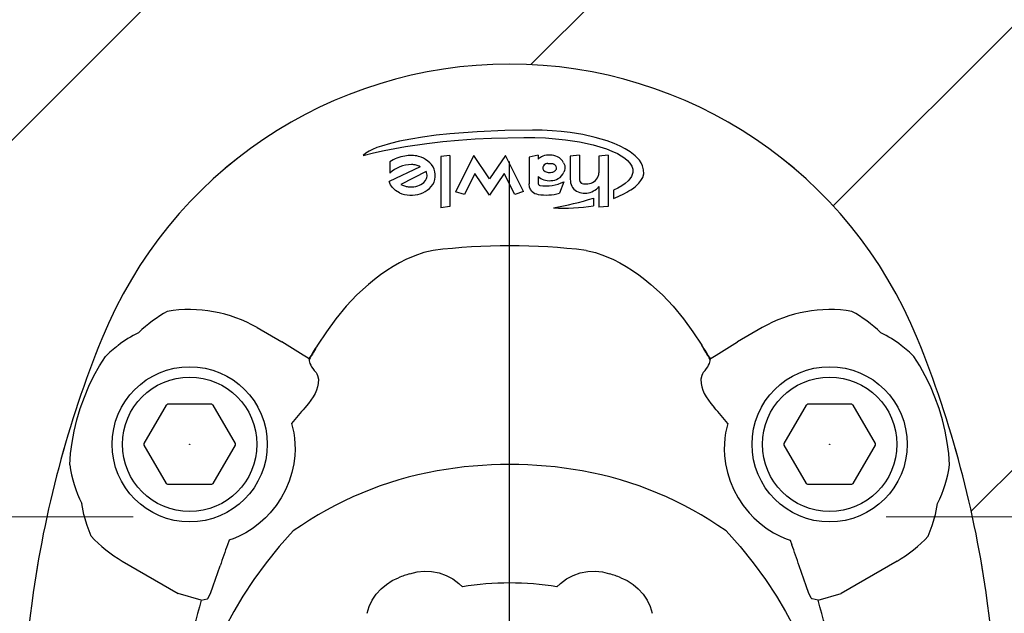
# Model space of a CAD drawing. Header units: centimetres. Extents: x 6548225 to 6568523, y 5576177 to 5581907.
# Tile 7 of 28: x 6563496 to 6563595, y 5578700 to 5578760. Entities that reach past the tile are written whole.
import ezdxf

# ---------------------------------------------------------------- set-up
doc = ezdxf.new("R2010")
doc.units = ezdxf.units.CM
doc.layers.add('_TB-OPIS', color=7, linetype='Continuous', lineweight=25)
doc.layers.add('_tb_armatura', color=7, linetype='Continuous', lineweight=30)
doc.layers.add('FORMAT', color=7, linetype='Continuous')

# ---------------------------------------------------------------- blocks, each defined once
blk = doc.blocks.new('SW_CENTERMARKSYMBOL_1')
at = {"layer": 'FORMAT', "color": 0}
blk.add_line((0, 4), (0, 72.785), dxfattribs=at)
blk = doc.blocks.new('A$C65DF430D')
at = {"ltscale": 0.028739}
for p, q in [((107.658, 162.069), (106.732, 161.969)), ((107.658, 162.069), (106.732, 161.969)), ((123.661, 156.936), (122.735, 156.835)), ((123.661, 156.936), (122.735, 156.835))]:
    blk.add_line(p, q, dxfattribs=at)
at = {"ltscale": 0.160506}
blk.add_line((106.732, 161.969), (106.733, 156.768), dxfattribs=at)
blk.add_line((106.732, 161.969), (106.733, 156.768), dxfattribs=at)
at = {"ltscale": 0.159199}
blk.add_line((107.658, 162.069), (107.658, 156.911), dxfattribs=at)
blk.add_line((107.658, 162.069), (107.658, 156.911), dxfattribs=at)
at = {"ltscale": 0.127389}
blk.add_line((110.069, 162.082), (108.214, 158.394), dxfattribs=at)
blk.add_line((110.069, 162.082), (108.214, 158.394), dxfattribs=at)
at = {"ltscale": 0.088117}
blk.add_line((111.673, 159.72), (110.069, 162.082), dxfattribs=at)
blk.add_line((111.673, 159.72), (110.069, 162.082), dxfattribs=at)
at = {"ltscale": 0.088118}
blk.add_line((113.277, 162.082), (111.673, 159.72), dxfattribs=at)
blk.add_line((113.277, 162.082), (111.673, 159.72), dxfattribs=at)
at = {"ltscale": 0.12637}
blk.add_line((115.117, 158.424), (113.277, 162.082), dxfattribs=at)
blk.add_line((115.117, 158.424), (113.277, 162.082), dxfattribs=at)
at = {"ltscale": 0.029281}
blk.add_line((116.599, 162.122), (115.673, 161.914), dxfattribs=at)
blk.add_line((116.599, 162.122), (115.673, 161.914), dxfattribs=at)
at = {"ltscale": 0.083229}
blk.add_line((115.673, 161.914), (115.674, 159.218), dxfattribs=at)
blk.add_line((115.673, 161.914), (115.674, 159.218), dxfattribs=at)
at = {"ltscale": 0.012707}
blk.add_line((116.599, 162.122), (116.599, 161.71), dxfattribs=at)
blk.add_line((116.599, 162.122), (116.599, 161.71), dxfattribs=at)
at = {"ltscale": 0.028751}
blk.add_line((120.766, 162.123), (119.84, 162.016), dxfattribs=at)
blk.add_line((120.766, 162.123), (119.84, 162.016), dxfattribs=at)
at = {"ltscale": 0.072212}
blk.add_line((119.84, 162.016), (119.84, 159.676), dxfattribs=at)
blk.add_line((119.84, 162.016), (119.84, 159.676), dxfattribs=at)
at = {"ltscale": 0.07726}
blk.add_line((120.766, 162.123), (120.766, 159.619), dxfattribs=at)
blk.add_line((120.766, 162.123), (120.766, 159.619), dxfattribs=at)
at = {"ltscale": 0.028758}
blk.add_line((123.661, 162.122), (122.735, 162.016), dxfattribs=at)
blk.add_line((123.661, 162.122), (122.735, 162.016), dxfattribs=at)
at = {"ltscale": 0.052231}
blk.add_line((122.735, 162.016), (122.735, 160.324), dxfattribs=at)
blk.add_line((122.735, 162.016), (122.735, 160.324), dxfattribs=at)
at = {"ltscale": 0.16007}
blk.add_line((123.661, 162.122), (123.661, 156.936), dxfattribs=at)
blk.add_line((123.661, 162.122), (123.661, 156.936), dxfattribs=at)
at = {"ltscale": 0.106871}
blk.add_line((104.635, 160.941), (101.513, 159.444), dxfattribs=at)
blk.add_line((104.635, 160.941), (101.513, 159.444), dxfattribs=at)
at = {"ltscale": 0.03574}
blk.add_line((101.555, 161.444), (101.556, 160.286), dxfattribs=at)
blk.add_line((101.555, 161.444), (101.556, 160.286), dxfattribs=at)
at = {"ltscale": 0.089042}
blk.add_line((105.262, 160.464), (102.691, 159.154), dxfattribs=at)
blk.add_line((105.262, 160.464), (102.691, 159.154), dxfattribs=at)
at = {"ltscale": 0.003314}
blk.add_line((105.296, 160.362), (105.262, 160.464), dxfattribs=at)
blk.add_line((105.296, 160.362), (105.262, 160.464), dxfattribs=at)
at = {"ltscale": 0.0736}
blk.add_line((110.188, 160.259), (109.116, 158.128), dxfattribs=at)
blk.add_line((110.188, 160.259), (109.116, 158.128), dxfattribs=at)
at = {"ltscale": 0.081571}
blk.add_line((111.673, 158.073), (110.188, 160.259), dxfattribs=at)
blk.add_line((111.673, 158.073), (110.188, 160.259), dxfattribs=at)
at = {"ltscale": 0.081572}
blk.add_line((113.158, 160.259), (111.673, 158.073), dxfattribs=at)
blk.add_line((113.158, 160.259), (111.673, 158.073), dxfattribs=at)
at = {"ltscale": 0.073609}
blk.add_line((114.23, 158.128), (113.158, 160.259), dxfattribs=at)
blk.add_line((114.23, 158.128), (113.158, 160.259), dxfattribs=at)
at = {"ltscale": 0.021607}
blk.add_line((116.599, 159.951), (116.599, 159.251), dxfattribs=at)
blk.add_line((116.599, 159.951), (116.599, 159.251), dxfattribs=at)
at = {"ltscale": 0.005894}
blk.add_line((102.691, 159.154), (102.865, 159.074), dxfattribs=at)
blk.add_line((102.691, 159.154), (102.865, 159.074), dxfattribs=at)
at = {"ltscale": 0.038459}
blk.add_line((119.195, 159.428), (118.744, 158.267), dxfattribs=at)
blk.add_line((119.195, 159.428), (118.744, 158.267), dxfattribs=at)
at = {"ltscale": 0.065131}
blk.add_line((122.735, 158.946), (122.735, 156.835), dxfattribs=at)
blk.add_line((122.735, 158.946), (122.735, 156.835), dxfattribs=at)
at = {"ltscale": 0.026157}
blk.add_line((124.216, 158.571), (124.216, 157.724), dxfattribs=at)
blk.add_line((124.216, 158.571), (124.216, 157.724), dxfattribs=at)
at = {"ltscale": 0.029037}
blk.add_line((109.116, 158.128), (108.214, 158.394), dxfattribs=at)
blk.add_line((109.116, 158.128), (108.214, 158.394), dxfattribs=at)
at = {"ltscale": 0.028872}
blk.add_line((115.117, 158.424), (114.23, 158.128), dxfattribs=at)
blk.add_line((115.117, 158.424), (114.23, 158.128), dxfattribs=at)
at = {"ltscale": 0.023975}
blk.add_line((122.18, 157.776), (122.18, 156.999), dxfattribs=at)
blk.add_line((122.18, 157.776), (122.18, 156.999), dxfattribs=at)
at = {"ltscale": 0.02891}
blk.add_line((107.658, 156.911), (106.733, 156.768), dxfattribs=at)
blk.add_line((107.658, 156.911), (106.733, 156.768), dxfattribs=at)
at = {"ltscale": 0.089326}
for p, q in [((88.125, 144.658), (90.631, 143.211)), ((139.279, 144.658), (136.773, 143.211))]:
    blk.add_line(p, q, dxfattribs=at)
at = {"ltscale": 3.42155e-05}
for p, q in [((72.403, 143.521), (72.404, 143.521)), ((155.001, 143.521), (155, 143.521))]:
    blk.add_line(p, q, dxfattribs=at)
at = {"ltscale": 0.002823}
for p, q in [((93.375, 141.502), (93.411, 141.418)), ((134.029, 141.502), (133.993, 141.418))]:
    blk.add_line(p, q, dxfattribs=at)
at = {"ltscale": 0.138343}
for p, q in [((78.915, 136.806), (76.674, 132.924)), ((83.543, 136.89), (79.061, 136.89)), ((85.93, 132.924), (83.689, 136.806)), ((143.715, 136.806), (141.474, 132.924)), ((148.343, 136.89), (143.861, 136.89)), ((150.73, 132.924), (148.489, 136.806)), ((76.674, 132.756), (78.915, 128.874)), ((83.689, 128.874), (85.93, 132.756)), ((141.474, 132.756), (143.715, 128.874)), ((148.489, 128.874), (150.73, 132.756)), ((79.061, 128.79), (83.543, 128.79)), ((143.861, 128.79), (148.343, 128.79))]:
    blk.add_line(p, q, dxfattribs=at)
at = {"ltscale": 4.10235e-05}
for p, q in [((76.674, 132.924), (76.673, 132.923)), ((76.673, 132.757), (76.674, 132.756)), ((85.931, 132.923), (85.93, 132.924)), ((85.93, 132.756), (85.931, 132.757)), ((141.474, 132.924), (141.473, 132.923)), ((141.473, 132.757), (141.474, 132.756)), ((150.731, 132.923), (150.73, 132.924)), ((150.73, 132.756), (150.731, 132.757))]:
    blk.add_line(p, q, dxfattribs=at)
at = {"color": 7, "linetype": 'Continuous', "lineweight": 15}
for p, q in [((75.594, 125.493), (34.049, 125.493)), ((193.355, 125.493), (151.81, 125.493))]:
    blk.add_line(p, q, dxfattribs=at)
at = {"ltscale": 0.015498}
for p, q in [((85.302, 123.147), (85.133, 122.675)), ((142.102, 123.147), (142.271, 122.675))]:
    blk.add_line(p, q, dxfattribs=at)
at = {"ltscale": 0.2021}
for p, q in [((74.479, 121.022), (80.15, 117.748)), ((152.925, 121.022), (147.254, 117.748))]:
    blk.add_line(p, q, dxfattribs=at)
at = {"ltscale": 0.001419}
blk.add_line((108.545, 118.743), (108.579, 118.712), dxfattribs=at)
at = {"ltscale": 0.013834}
for p, q in [((108.912, 118.412), (108.579, 118.712)), ((118.492, 118.412), (118.825, 118.712))]:
    blk.add_line(p, q, dxfattribs=at)
at = {"ltscale": 0.001418}
blk.add_line((118.825, 118.712), (118.859, 118.743), dxfattribs=at)
at = {"ltscale": 0.074523}
for p, q in [((82.468, 117.073), (80.15, 117.748)), ((144.936, 117.073), (147.254, 117.748))]:
    blk.add_line(p, q, dxfattribs=at)
at = {"ltscale": 3.46361e-05}
blk.add_line((65.342, 116.979), (65.344, 116.979), dxfattribs=at)
at = {"ltscale": 0.000293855}
for p, q in [((82.477, 117.07), (82.468, 117.073)), ((144.927, 117.07), (144.936, 117.073))]:
    blk.add_line(p, q, dxfattribs=at)
at = {"ltscale": 0.019147}
for p, q in [((82.477, 117.07), (83.086, 117.188)), ((144.927, 117.07), (144.318, 117.188))]:
    blk.add_line(p, q, dxfattribs=at)
at = {"ltscale": 3.4258e-05}
blk.add_line((162.062, 116.979), (162.06, 116.979), dxfattribs=at)
for points in [[(116.003, 164.658), (113.213, 164.617), (110.425, 164.494), (107.644, 164.277), (106.257, 164.126), (104.874, 163.941), (103.702, 163.751), (102.537, 163.522), (101.624, 163.306), (100.723, 163.044), (100.263, 162.883), (99.811, 162.698)], [(116.003, 164.658), (113.213, 164.617), (110.425, 164.494), (107.644, 164.277), (106.257, 164.126), (104.874, 163.941), (103.702, 163.751), (102.537, 163.522), (101.624, 163.306), (100.723, 163.044), (100.263, 162.883), (99.811, 162.698)], [(126.986, 159.54), (127.179, 159.866), (127.275, 160.233), (127.267, 160.646), (127.157, 161.043), (127.015, 161.33), (126.834, 161.594), (126.627, 161.835), (126.399, 162.056), (125.899, 162.446), (125.412, 162.75), (124.904, 163.018), (124.287, 163.292), (123.583, 163.554), (122.355, 163.919), (121.104, 164.198), (119.838, 164.404), (118.928, 164.512), (118.015, 164.589), (117.009, 164.64), (116.003, 164.658)], [(126.986, 159.54), (127.179, 159.866), (127.275, 160.233), (127.267, 160.646), (127.157, 161.043), (127.015, 161.33), (126.834, 161.594), (126.627, 161.835), (126.399, 162.056), (125.899, 162.446), (125.412, 162.75), (124.904, 163.018), (124.287, 163.292), (123.583, 163.554), (122.355, 163.919), (121.104, 164.198), (119.838, 164.404), (118.928, 164.512), (118.015, 164.589), (117.009, 164.64), (116.003, 164.658)], [(98.856, 162.098), (99.917, 162.365), (100.986, 162.602), (103.14, 163), (105.308, 163.311), (106.918, 163.495), (108.532, 163.643), (110.193, 163.761), (111.857, 163.845), (115.14, 163.916)], [(98.856, 162.098), (99.917, 162.365), (100.986, 162.602), (103.14, 163), (105.308, 163.311), (106.918, 163.495), (108.532, 163.643), (110.193, 163.761), (111.857, 163.845), (115.14, 163.916)], [(115.14, 163.916), (116.237, 163.903), (117.333, 163.856), (118.351, 163.778), (119.366, 163.668), (120.763, 163.455), (122.144, 163.158), (122.825, 162.971), (123.495, 162.752), (124.06, 162.533), (124.61, 162.277), (125.001, 162.058), (125.371, 161.807), (125.642, 161.578), (125.881, 161.316), (126.067, 161.017)], [(115.14, 163.916), (116.237, 163.903), (117.333, 163.856), (118.351, 163.778), (119.366, 163.668), (120.763, 163.455), (122.144, 163.158), (122.825, 162.971), (123.495, 162.752), (124.06, 162.533), (124.61, 162.277), (125.001, 162.058), (125.371, 161.807), (125.642, 161.578), (125.881, 161.316), (126.067, 161.017)], [(99.811, 162.698), (99.472, 162.532), (99.148, 162.336), (98.856, 162.098)], [(99.811, 162.698), (99.472, 162.532), (99.148, 162.336), (98.856, 162.098)], [(117.362, 161.232), (117.209, 161.149), (117.114, 161.033)], [(117.362, 161.232), (117.209, 161.149), (117.114, 161.033)], [(117.136, 160.6), (117.298, 160.459), (117.399, 160.415), (117.612, 160.37)], [(117.136, 160.6), (117.298, 160.459), (117.399, 160.415), (117.612, 160.37)], [(117.574, 161.283), (117.883, 161.284), (118.036, 161.258), (118.179, 161.204)], [(117.574, 161.283), (117.883, 161.284), (118.036, 161.258), (118.179, 161.204)], [(119.168, 161.346), (119.275, 161.071), (119.294, 160.769), (119.263, 160.57), (119.2, 160.384)], [(119.168, 161.346), (119.275, 161.071), (119.294, 160.769), (119.263, 160.57), (119.2, 160.384)], [(126.067, 161.017), (126.171, 160.699), (126.175, 160.367), (126.121, 160.151), (126.03, 159.947)], [(126.067, 161.017), (126.171, 160.699), (126.175, 160.367), (126.121, 160.151), (126.03, 159.947)], [(105.006, 159.363), (105.165, 159.536), (105.281, 159.739), (105.318, 159.851)], [(105.006, 159.363), (105.165, 159.536), (105.281, 159.739), (105.318, 159.851)], [(120.766, 159.619), (120.804, 159.438), (120.945, 159.298), (121.029, 159.265)], [(120.766, 159.619), (120.804, 159.438), (120.945, 159.298), (121.029, 159.265)], [(126.03, 159.947), (125.879, 159.718), (125.697, 159.513), (125.386, 159.242), (125.047, 159.008), (124.639, 158.774), (124.216, 158.571)], [(126.03, 159.947), (125.879, 159.718), (125.697, 159.513), (125.386, 159.242), (125.047, 159.008), (124.639, 158.774), (124.216, 158.571)], [(102.539, 158.306), (102.151, 158.533), (101.828, 158.845), (101.641, 159.129), (101.513, 159.444)], [(102.539, 158.306), (102.151, 158.533), (101.828, 158.845), (101.641, 159.129), (101.513, 159.444)], [(115.969, 158.435), (115.8, 158.628), (115.703, 158.873), (115.674, 159.218)], [(115.969, 158.435), (115.8, 158.628), (115.703, 158.873), (115.674, 159.218)], [(116.599, 159.251), (116.625, 159.142), (116.703, 159.068), (116.756, 159.052)], [(116.599, 159.251), (116.625, 159.142), (116.703, 159.068), (116.756, 159.052)], [(105.97, 152.476), (105.027, 152.249), (104.099, 151.936), (103.192, 151.548), (102.541, 151.219), (101.905, 150.858), (101.257, 150.448), (100.626, 150.008), (100.002, 149.532), (99.397, 149.031), (98.241, 147.961), (97.158, 146.813), (96.113, 145.558), (95.142, 144.245), (94.243, 142.887)], [(121.434, 152.476), (122.377, 152.249), (123.305, 151.936), (124.212, 151.548), (124.863, 151.219), (125.499, 150.858), (126.147, 150.448), (126.778, 150.008), (127.401, 149.532), (128.007, 149.031), (129.163, 147.961), (130.246, 146.813), (131.291, 145.558), (132.262, 144.245), (133.161, 142.887)], [(93.375, 141.502), (93.283, 141.568), (92.799, 141.878), (90.631, 143.211)], [(134.029, 141.502), (134.121, 141.568), (134.605, 141.878), (136.773, 143.211)], [(69.157, 130.768), (69.246, 131.898), (69.394, 133.026), (69.603, 134.161), (69.877, 135.309), (70.222, 136.469), (70.635, 137.617), (71.103, 138.719), (71.612, 139.762), (72.17, 140.77), (72.768, 141.727)], [(158.247, 130.768), (158.158, 131.898), (158.01, 133.026), (157.801, 134.161), (157.527, 135.309), (157.182, 136.469), (156.769, 137.617), (156.301, 138.719), (155.792, 139.762), (155.234, 140.77), (154.636, 141.727)], [(94.094, 140.104), (94.185, 139.974), (94.255, 139.817), (94.331, 139.438), (94.316, 138.996), (94.254, 138.673), (94.15, 138.339), (94.001, 137.989), (93.813, 137.639), (93.347, 136.968), (92.976, 136.538)], [(133.31, 140.104), (133.219, 139.974), (133.149, 139.817), (133.073, 139.438), (133.088, 138.996), (133.15, 138.673), (133.254, 138.339), (133.403, 137.989), (133.591, 137.639), (134.057, 136.968), (134.428, 136.538)], [(91.618, 134.952), (91.842, 134), (91.919, 133.462), (91.964, 132.893), (91.974, 132.312), (91.947, 131.712), (91.84, 130.848), (91.649, 129.972), (91.371, 129.096), (91.004, 128.233), (90.566, 127.422), (90.044, 126.64), (89.454, 125.912), (88.967, 125.401), (88.444, 124.922), (87.719, 124.358), (86.991, 123.887), (86.256, 123.498), (85.695, 123.26), (85.383, 123.161), (85.302, 123.147)], [(135.786, 134.952), (135.562, 134), (135.485, 133.462), (135.44, 132.893), (135.43, 132.312), (135.457, 131.712), (135.564, 130.848), (135.755, 129.972), (136.033, 129.096), (136.4, 128.233), (136.838, 127.422), (137.36, 126.64), (137.95, 125.912), (138.437, 125.401), (138.96, 124.922), (139.685, 124.358), (140.413, 123.887), (141.148, 123.498), (141.709, 123.26), (142.021, 123.161), (142.102, 123.147)], [(71.312, 123.544), (70.905, 124.625), (70.598, 125.731), (70.379, 126.842)], [(156.092, 123.544), (156.499, 124.625), (156.806, 125.731), (157.025, 126.842)], [(91.785, 124.065), (90.365, 122.478), (89.039, 120.839), (87.812, 119.16), (86.687, 117.455), (85.759, 115.903), (84.912, 114.345), (84.144, 112.788), (83.427, 111.18), (82.788, 109.584), (82.223, 108.006), (81.826, 106.77), (81.471, 105.549), (81.149, 104.318), (80.866, 103.103), (80.413, 100.749), (80.089, 98.466), (80.043, 98.06)], [(135.618, 124.065), (137.039, 122.478), (138.365, 120.839), (139.592, 119.16), (140.717, 117.455), (141.645, 115.903), (142.492, 114.345), (143.26, 112.788), (143.977, 111.18), (144.616, 109.584), (145.181, 108.006), (145.578, 106.77), (145.933, 105.549), (146.255, 104.318), (146.538, 103.103), (146.991, 100.749), (147.315, 98.466), (147.361, 98.06)], [(83.086, 117.188), (83.106, 117.198), (83.156, 117.259), (83.222, 117.374), (83.392, 117.75), (83.687, 118.512), (84.392, 120.539)], [(103.587, 119.739), (104.319, 119.925), (105.06, 120.003), (105.792, 119.974), (106.559, 119.827), (107.281, 119.569), (107.946, 119.206), (108.545, 118.743)], [(118.859, 118.743), (119.46, 119.207), (120.127, 119.57), (120.851, 119.828), (121.621, 119.974), (122.349, 120.003), (123.088, 119.925), (123.817, 119.739)], [(144.318, 117.188), (144.298, 117.198), (144.248, 117.259), (144.182, 117.374), (144.012, 117.75), (143.717, 118.512), (143.012, 120.539)], [(99.275, 115.73), (99.482, 116.408), (99.787, 117.055), (100.189, 117.662), (100.685, 118.216), (101.214, 118.663), (101.807, 119.04), (102.45, 119.334)], [(124.954, 119.334), (125.598, 119.039), (126.192, 118.662), (126.721, 118.215), (127.216, 117.661), (127.618, 117.054), (127.922, 116.408), (128.129, 115.73)]]:
    blk.add_lwpolyline(points)
for centre, radius in [((81.302, 132.84), 7.857), ((146.102, 132.84), 7.857), ((81.302, 132.84), 6.804), ((146.102, 132.84), 6.804), ((81.302, 132.84), 0.00787), ((146.102, 132.84), 0.00787)]:
    blk.add_circle(centre, radius)
for centre, radius, start, end in [((113.702, 126.765), 44.568, 22.08383, 157.91617), ((113.702, 126.765), 44.567, 22.08383, 157.91617), ((103.809, 157.83), 4.258, 99.85892, 121.95102), ((103.809, 157.83), 4.258, 99.85892, 121.95102), ((103.71, 158.893), 3.195, 76.2363, 101.37976), ((103.71, 158.893), 3.195, 76.2363, 101.37976), ((103.925, 159.751), 2.311, 50.04714, 76.33771), ((103.925, 159.751), 2.311, 50.04714, 76.33771), ((104.283, 159.963), 1.923, 22.57085, 54.17762), ((104.283, 159.963), 1.923, 22.57085, 54.17762), ((117.609, 160.659), 1.457, 112.05996, 133.85279), ((117.609, 160.659), 1.457, 112.05996, 133.85279), ((117.7, 160.286), 1.839, 86.75133, 110.33169), ((117.7, 160.286), 1.839, 86.75133, 110.33169), ((117.799, 160.38), 1.741, 64.24945, 89.82907), ((117.799, 160.38), 1.741, 64.24945, 89.82907), ((117.852, 160.624), 1.501, 28.77331, 62.02132), ((117.852, 160.624), 1.501, 28.77331, 62.02132), ((103.809, 157.831), 3.332, 90.83219, 132.54811), ((103.809, 157.831), 3.332, 90.83219, 132.54811), ((103.711, 158.902), 2.262, 76.21985, 88.74657), ((103.711, 158.902), 2.262, 76.21985, 88.74657), ((103.915, 159.727), 1.411, 59.32033, 76.28206), ((103.915, 159.727), 1.411, 59.32033, 76.28206), ((104.417, 160.067), 1.76, 346.4865, 21.12042), ((104.417, 160.067), 1.76, 346.4865, 21.12042), ((117.491, 160.831), 0.428, 151.85259, 192.91001), ((117.491, 160.831), 0.428, 151.85259, 192.91001), ((117.473, 160.836), 0.411, 194.11687, 215.06023), ((117.473, 160.836), 0.411, 194.11687, 215.06023), ((117.699, 160.283), 1.007, 97.11849, 109.57401), ((117.699, 160.283), 1.007, 97.11849, 109.57401), ((117.909, 160.678), 0.592, 30.40217, 62.80253), ((117.909, 160.678), 0.592, 30.40217, 62.80253), ((117.952, 160.926), 0.527, 300.08991, 335.27425), ((117.952, 160.926), 0.527, 300.08991, 335.27425), ((118.088, 160.828), 0.364, 340.32806, 24.27627), ((118.088, 160.828), 0.364, 340.32806, 24.27627), ((104.42, 160.068), 0.924, 346.40478, 18.50456), ((104.42, 160.068), 0.924, 346.40478, 18.50456), ((104.432, 160.076), 1.748, 310.59291, 346.08768), ((104.432, 160.076), 1.748, 310.59291, 346.08768), ((117.631, 161.016), 1.483, 225.9207, 250.9504), ((117.631, 161.016), 1.483, 225.9207, 250.9504), ((117.734, 161.671), 2.139, 254.05533, 273.94004), ((117.734, 161.671), 2.139, 254.05533, 273.94004), ((117.734, 161.668), 1.303, 264.63018, 285.32942), ((117.734, 161.668), 1.303, 264.63018, 285.32942), ((117.811, 161.234), 1.698, 272.38028, 298.59665), ((117.811, 161.234), 1.698, 272.38028, 298.59665), ((117.836, 161.166), 0.793, 287.80951, 298.62934), ((117.836, 161.166), 0.793, 287.80951, 298.62934), ((117.93, 160.949), 1.39, 299.90382, 336.02346), ((117.93, 160.949), 1.39, 299.90382, 336.02346), ((121.383, 159.647), 1.543, 178.90741, 205.46699), ((121.383, 159.647), 1.543, 178.90741, 205.46699), ((121.528, 160.443), 1.235, 305.95458, 338.16726), ((121.528, 160.443), 1.235, 305.95458, 338.16726), ((121.727, 160.327), 1.008, 340.04987, 359.81665), ((121.727, 160.327), 1.008, 340.04987, 359.81665), ((124.05, 161.727), 3.661, 301.95078, 323.31529), ((124.05, 161.727), 3.661, 301.95078, 323.31529), ((103.61, 160.687), 1.777, 245.20045, 257.91657), ((103.61, 160.687), 1.777, 245.20045, 257.91657), ((103.633, 160.788), 1.881, 257.88502, 269.63095), ((103.633, 160.788), 1.881, 257.88502, 269.63095), ((103.718, 161.229), 2.324, 267.60176, 286.87425), ((103.718, 161.229), 2.324, 267.60176, 286.87425), ((103.886, 160.579), 1.653, 287.84682, 312.65026), ((103.886, 160.579), 1.653, 287.84682, 312.65026), ((103.889, 160.573), 2.48, 287.91596, 312.64793), ((103.889, 160.573), 2.48, 287.91596, 312.64793), ((117.383, 163.072), 4.069, 261.13614, 296.44988), ((117.383, 163.072), 4.069, 261.13614, 296.44988), ((120.981, 159.428), 1.085, 204.15342, 242.12223), ((120.981, 159.428), 1.085, 204.15342, 242.12223), ((121.456, 160.687), 1.485, 253.28605, 275.78891), ((121.456, 160.687), 1.485, 253.28605, 275.78891), ((121.492, 160.541), 1.336, 274.89541, 304.71876), ((121.492, 160.541), 1.336, 274.89541, 304.71876), ((121.135, 160.398), 2.179, 289.54547, 308.3386), ((121.135, 160.398), 2.179, 289.54547, 308.3386), ((121.422, 159.966), 1.663, 309.82555, 322.16307), ((121.422, 159.966), 1.663, 309.82555, 322.16307), ((120.059, 168.123), 11.199, 291.79002, 301.96042), ((120.059, 168.123), 11.199, 291.79002, 301.96042), ((103.621, 160.716), 2.642, 245.8139, 269.32762), ((103.621, 160.716), 2.642, 245.8139, 269.32762), ((103.71, 161.301), 3.229, 267.88476, 286.975), ((103.71, 161.301), 3.229, 267.88476, 286.975), ((116.834, 159.454), 1.336, 229.67269, 258.88983), ((116.834, 159.454), 1.336, 229.67269, 258.88983), ((117.384, 163.037), 4.96, 260.6256, 285.91054), ((117.384, 163.037), 4.96, 260.6256, 285.91054), ((113.08, 186.121), 29.77, 279.78714, 287.79785), ((113.08, 186.121), 29.77, 279.78714, 287.79785), ((121.247, 159.896), 1.623, 241.53383, 266.78018), ((121.247, 159.896), 1.623, 241.53383, 266.78018), ((121.323, 160.216), 1.948, 265.08117, 286.12581), ((121.323, 160.216), 1.948, 265.08117, 286.12581), ((119.184, 175.269), 18.514, 266.77162, 279.31345), ((119.184, 175.269), 18.514, 266.77162, 279.31345), ((113.702, 89.1), 63.846, 83.04448, 96.95552), ((81.302, 132.84), 13.646, 60, 99.55173), ((146.102, 132.84), 13.646, 80.44827, 120), ((81.809, 132.64), 12.833, 116.37443, 127.24227), ((145.592, 132.635), 12.839, 52.76039, 63.62313), ((174.123, 102.25), 109.773, 157.91617, 172.28916), ((174.123, 102.25), 109.772, 157.91617, 172.28916), ((82.019, 132.575), 13.013, 127.80579, 135.3059), ((178.502, 89.1), 99.963, 147.44781, 148.38453), ((194.024, 85.401), 115.155, 150.05278, 150.89265), ((33.38, 85.401), 115.155, 29.10735, 29.94722), ((48.902, 89.1), 99.963, 31.61547, 32.55219), ((145.385, 132.575), 13.013, 44.6941, 52.19421), ((53.281, 102.25), 109.772, 7.71084, 22.08383), ((53.281, 102.25), 109.773, 7.71084, 22.08383), ((81.302, 132.84), 4.629, 118.9589, 121.04109), ((81.302, 132.84), 4.629, 58.95891, 61.0411), ((146.102, 132.84), 4.629, 118.9589, 121.04109), ((146.102, 132.84), 4.629, 58.95891, 61.0411), ((112.615, 118.358), 26.762, 137.20743, 141.6795), ((114.789, 118.358), 26.762, 38.3205, 42.79257), ((81.302, 132.84), 4.629, 178.97546, 181.02455), ((81.302, 132.84), 4.629, 358.97545, 1.02454), ((146.102, 132.84), 4.629, 178.97546, 181.02455), ((146.102, 132.84), 4.629, 358.97545, 1.02454), ((82.066, 132.634), 13.044, 188.22509, 206.36167), ((113.702, 89.1), 41.7, 79.84585, 100.15415), ((145.342, 132.633), 13.039, 333.63458, 351.77744), ((112.757, 94.322), 36.394, 100.1396, 125.18731), ((114.647, 94.322), 36.394, 54.81269, 79.8604), ((81.302, 132.84), 4.629, 238.95891, 241.04109), ((81.302, 132.84), 4.629, 298.95891, 301.04109), ((146.102, 132.84), 4.629, 238.95891, 241.04109), ((146.102, 132.84), 4.629, 298.95891, 301.04109), ((81.302, 132.84), 13.646, 222.93803, 240), ((178.502, 89.1), 99.223, 160.22185, 161.52742), ((48.902, 89.1), 99.223, 18.47258, 19.77815), ((146.102, 132.84), 13.646, 300, 317.06197), ((113.564, 89.906), 31.457, 108.49127, 110.68887), ((113.84, 89.906), 31.457, 69.31112, 71.50872), ((113.702, 89.1), 29.701, 80.71924, 99.28076), ((271.247, 89.1), 207.783, 172.28916, 187.71083), ((271.247, 89.1), 207.782, 172.28916, 187.71083), ((178.502, 89.1), 100.016, 163.76012, 170.2188), ((48.902, 89.1), 100.016, 9.7812, 16.23988), ((-43.843, 89.1), 207.782, 352.28917, 7.71084)]:
    blk.add_arc(centre, radius, start, end)
for centre, major_axis, ratio, start_param, end_param in [((86.926, 114.721), (3.555, -32.968), 0.574737, 3.377694, 3.551935), ((140.478, 114.721), (-3.555, -32.968), 0.574737, 2.731251, 2.905491), ((110.587, 132.669), (-17.129, 8.902), 0.148044, 0.054957, 0.360425), ((116.817, 132.669), (-17.129, -8.902), 0.148044, 2.781167, 3.086636)]:
    blk.add_ellipse(centre, major_axis=major_axis, ratio=ratio, start_param=start_param, end_param=end_param)
at = {"layer": 'FORMAT'}
blk.add_blockref('SW_CENTERMARKSYMBOL_1', (113.702, 88.693), dxfattribs=at)

msp = doc.modelspace()

# ---------------------------------------------------------------- hatches: boundary and pattern name
at = {"layer": '_TB-OPIS'}
h = msp.add_hatch(dxfattribs=at)
h.set_pattern_fill('ANSI31', color=252, scale=10, style=0)
h.set_pattern_definition([(45, (5904306.764, 5020991.457), (-22.4506403, 22.4506403), [])])
edge = h.paths.add_edge_path()
edge.add_line((6563761.289, 5578729.462), (6563761.289, 5578822.777))
edge.add_line((6563761.289, 5578822.777), (6563361.289, 5578822.777))
edge.add_line((6563361.289, 5578822.777), (6563361.289, 5578717.453))
edge.add_line((6563361.289, 5578717.453), (6563395.365, 5578717.453))
edge.add_line((6563395.365, 5578717.453), (6563403.465, 5578719.623))
edge.add_line((6563403.465, 5578719.623), (6563403.465, 5578762.003))
edge.add_line((6563403.465, 5578762.003), (6563418.045, 5578762.003))
edge.add_line((6563418.045, 5578762.003), (6563418.045, 5578736.893))
edge.add_line((6563418.045, 5578736.893), (6563432.625, 5578736.893))
edge.add_line((6563432.625, 5578736.894), (6563432.625, 5578735.149))
edge.add_line((6563432.625, 5578735.149), (6563435.792, 5578738.316))
edge.add_arc((6563434.074, 5578740.034), 2.43, 315, 358.5)
edge.add_line((6563436.503, 5578739.97), (6563437.018, 5578759.637))
edge.add_arc((6563439.447, 5578759.574), 2.43, 90, 178.5, ccw=False)
edge.add_line((6563439.447, 5578762.004), (6563444.412, 5578762.004))
edge.add_arc((6563444.412, 5578759.574), 2.43, 1, 89.99999, ccw=False)
edge.add_line((6563446.842, 5578759.616), (6563447.352, 5578730.389))
edge.add_line((6563447.352, 5578730.389), (6563447.352, 5578676.863))
edge.add_line((6563447.352, 5578676.863), (6563447.34, 5578676.75))
edge.add_arc((6563449.764, 5578676.738), 2.43, 180.06693, 230.31332)
edge.add_ellipse((6563446.92, 5578673.309), major_axis=(0, -2.025), ratio=0.999848, start_angle=95, end_angle=140.32181, ccw=False)
edge.add_line((6563448.937, 5578673.485), (6563448.953, 5578673.297))
edge.add_line((6563448.953, 5578673.297), (6563449.624, 5578673.297))
edge.add_ellipse((6563449.93, 5578673.297), major_axis=(0, -1.6), ratio=0.190809, start_angle=231.43823, end_angle=270, ccw=False)
edge.add_arc((6563449.6, 5578675.598), 1.307, 193.57082, 273.97078, ccw=False)
edge.add_spline(control_points=[(6563448.33, 5578675.291), (6563448.33, 5578675.432), (6563448.338, 5578675.555), (6563448.377, 5578675.77), (6563448.409, 5578675.863), (6563448.499, 5578676.02), (6563448.557, 5578676.083), (6563448.701, 5578676.189), (6563448.789, 5578676.23), (6563448.989, 5578676.294), (6563449.102, 5578676.317), (6563449.354, 5578676.35), (6563449.494, 5578676.36), (6563449.946, 5578676.377), (6563450.286, 5578676.371), (6563450.666, 5578676.363)], knot_values=[0, 0, 0, 0, 0.125, 0.125, 0.25, 0.25, 0.375, 0.375, 0.5, 0.5, 0.625, 0.625, 0.75, 0.75, 1, 1, 1, 1], degree=3, periodic=0)
edge.add_spline(control_points=[(6563450.666, 5578676.363), (6563451.147, 5578676.354), (6563451.663, 5578676.347), (6563452.214, 5578676.343)], knot_values=[0, 0, 0, 0, 1, 1, 1, 1], degree=3, periodic=0)
edge.add_line((6563452.214, 5578676.343), (6563452.214, 5578689.251))
edge.add_line((6563452.214, 5578689.251), (6563450.957, 5578689.251))
edge.add_line((6563450.957, 5578689.251), (6563450.191, 5578689.251))
edge.add_line((6563450.191, 5578689.251), (6563450.191, 5578691.388))
edge.add_line((6563450.191, 5578691.388), (6563450.191, 5578693.525))
edge.add_line((6563450.191, 5578693.525), (6563450.191, 5578697.669))
edge.add_line((6563450.191, 5578697.669), (6563450.191, 5578701.828))
edge.add_line((6563450.191, 5578701.828), (6563450.191, 5578703.949))
edge.add_line((6563450.191, 5578703.949), (6563450.191, 5578706.087))
edge.add_line((6563450.191, 5578706.087), (6563450.957, 5578706.087))
edge.add_line((6563450.957, 5578706.087), (6563452.214, 5578706.087))
edge.add_line((6563452.214, 5578706.087), (6563452.214, 5578711.785))
edge.add_line((6563452.214, 5578711.785), (6563464.561, 5578709.385))
edge.add_arc((6563465.477, 5578714.097), 4.8, 259, 270)
edge.add_line((6563465.477, 5578709.297), (6563498.266, 5578709.297))
edge.add_arc((6563605.551, 5578686.054), 109.773, 157.91617, 167.7762, ccw=False)
edge.add_arc((6563545.13, 5578710.569), 44.568, 22.08383, 157.91617, ccw=False)
edge.add_arc((6563484.708, 5578686.054), 109.773, 12.22392, 22.08383, ccw=False)
edge.add_line((6563591.992, 5578709.297), (6563624.783, 5578709.297))
edge.add_arc((6563624.783, 5578714.097), 4.8, 270, 281)
edge.add_line((6563625.699, 5578709.385), (6563638.045, 5578711.785))
edge.add_line((6563638.045, 5578711.785), (6563638.045, 5578706.087))
edge.add_line((6563638.045, 5578706.087), (6563639.302, 5578706.087))
edge.add_line((6563639.302, 5578706.087), (6563640.068, 5578706.087))
edge.add_line((6563640.068, 5578706.087), (6563640.068, 5578703.949))
edge.add_line((6563640.068, 5578703.949), (6563640.068, 5578701.828))
edge.add_line((6563640.068, 5578701.828), (6563640.068, 5578697.669))
edge.add_line((6563640.068, 5578697.669), (6563640.068, 5578693.525))
edge.add_line((6563640.068, 5578693.525), (6563640.068, 5578691.388))
edge.add_line((6563640.068, 5578691.388), (6563640.068, 5578689.251))
edge.add_line((6563640.068, 5578689.251), (6563639.302, 5578689.251))
edge.add_line((6563639.302, 5578689.251), (6563638.045, 5578689.251))
edge.add_line((6563638.045, 5578689.251), (6563638.045, 5578676.343))
edge.add_spline(control_points=[(6563638.045, 5578676.343), (6563638.596, 5578676.347), (6563639.112, 5578676.354), (6563639.594, 5578676.363)], knot_values=[0, 0, 0, 0, 1, 1, 1, 1], degree=3, periodic=0)
edge.add_spline(control_points=[(6563639.594, 5578676.363), (6563639.973, 5578676.371), (6563640.313, 5578676.377), (6563640.766, 5578676.36), (6563640.906, 5578676.35), (6563641.157, 5578676.317), (6563641.27, 5578676.294), (6563641.471, 5578676.23), (6563641.558, 5578676.189), (6563641.703, 5578676.083), (6563641.76, 5578676.02), (6563641.85, 5578675.863), (6563641.882, 5578675.77), (6563641.921, 5578675.555), (6563641.93, 5578675.432), (6563641.93, 5578675.291)], knot_values=[0, 0, 0, 0, 0.25, 0.25, 0.375, 0.375, 0.5, 0.5, 0.625, 0.625, 0.75, 0.75, 0.875, 0.875, 1, 1, 1, 1], degree=3, periodic=0)
edge.add_arc((6563640.659, 5578675.598), 1.307, 266.02922, 346.42918, ccw=False)
edge.add_ellipse((6563640.33, 5578673.297), major_axis=(0, -1.6), ratio=0.190809, start_angle=90, end_angle=128.56177, ccw=False)
edge.add_line((6563640.635, 5578673.297), (6563641.306, 5578673.297))
edge.add_line((6563641.306, 5578673.297), (6563641.323, 5578673.485))
edge.add_ellipse((6563643.34, 5578673.309), major_axis=(0, -2.025), ratio=0.999848, start_angle=219.67819, end_angle=265, ccw=False)
edge.add_arc((6563640.495, 5578676.738), 2.43, 309.68669, 359.93307)
edge.add_line((6563642.919, 5578676.75), (6563642.907, 5578676.863))
edge.add_line((6563642.907, 5578676.863), (6563642.907, 5578730.389))
edge.add_line((6563642.907, 5578730.389), (6563643.418, 5578759.616))
edge.add_arc((6563645.847, 5578759.574), 2.43, 90.00001, 179, ccw=False)
edge.add_line((6563645.847, 5578762.004), (6563650.812, 5578762.004))
edge.add_arc((6563650.812, 5578759.574), 2.43, 1.5, 90, ccw=False)
edge.add_line((6563653.241, 5578759.637), (6563653.241, 5578752.036))
edge.add_line((6563653.241, 5578752.036), (6563657.13, 5578749.809))
edge.add_line((6563657.13, 5578749.809), (6563657.13, 5578736.452))
edge.add_line((6563657.13, 5578736.452), (6563671.615, 5578736.452))
edge.add_line((6563671.615, 5578736.452), (6563671.615, 5578761.562))
edge.add_line((6563671.615, 5578761.562), (6563686.195, 5578761.562))
edge.add_line((6563686.195, 5578761.562), (6563686.195, 5578719.181))
edge.add_line((6563686.195, 5578719.181), (6563694.295, 5578717.012))
edge.add_line((6563694.295, 5578717.012), (6563734.838, 5578717.012))
edge.add_line((6563734.838, 5578717.012), (6563734.838, 5578729.462))
edge.add_line((6563734.838, 5578729.462), (6563761.289, 5578729.462))
h.paths.add_polyline_path([(6563457.967, 5578733.172), (6563450.191, 5578733.172), (6563450.191, 5578735.309), (6563450.191, 5578737.446), (6563450.191, 5578750.007), (6563457.967, 5578750.007)], flags=16)
h.paths.add_polyline_path([(6563633.058, 5578733.172), (6563632.292, 5578733.172), (6563632.292, 5578750.007), (6563640.068, 5578750.007), (6563640.068, 5578737.446), (6563640.068, 5578735.309), (6563640.068, 5578733.172)], flags=16)
h.paths.add_polyline_path([(6563394.94, 5578733.172), (6563394.174, 5578733.172), (6563394.174, 5578750.007), (6563401.95, 5578750.007), (6563401.95, 5578737.446), (6563401.95, 5578735.309), (6563401.95, 5578733.172)], flags=16)
h.paths.add_polyline_path([(6563695.487, 5578732.73), (6563687.711, 5578732.73), (6563687.711, 5578734.867), (6563687.711, 5578737.004), (6563687.711, 5578749.566), (6563695.487, 5578749.566)], flags=16)

# ---------------------------------------------------------------- block references
at = {"layer": '_tb_armatura', "lineweight": 20}
msp.add_blockref('A$C65DF430D', (6563431.428, 5578583.804), dxfattribs=at)

doc.saveas('drawing.dxf')
